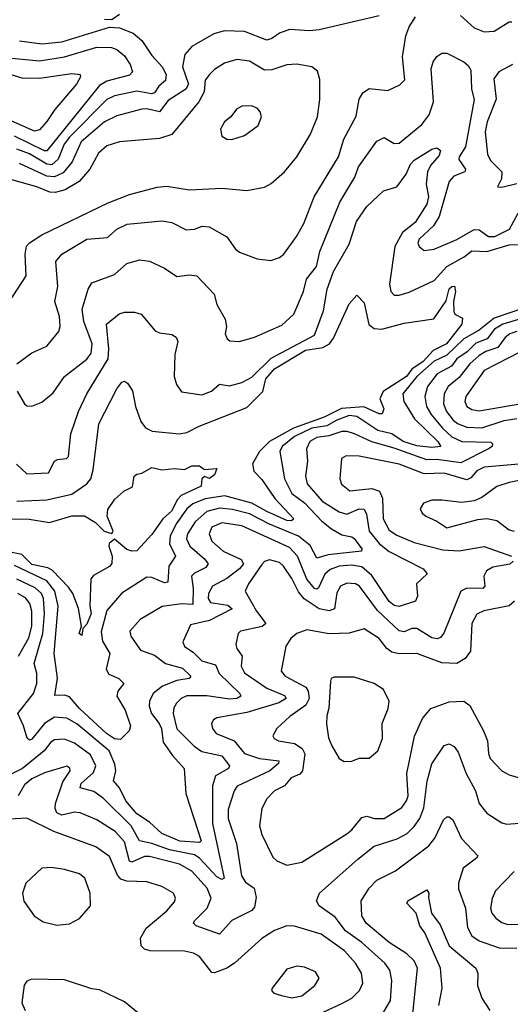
# Model space of a CAD drawing. Extents: x 1552294 to 1694791, y 811929 to 917222.
# Tile 222 of 256: x 1577906 to 1579869, y 881300 to 885244. Entities that reach past the tile are written whole.
import ezdxf

# ---------------------------------------------------------------- set-up
doc = ezdxf.new("R2010")
doc.units = 0

msp = doc.modelspace()

# ---------------------------------------------------------------- linework, layer by layer
at = {"layer": '0CON10XD'}
for points in [[(1577894.2, 883865), (1577955, 883908.9), (1578015, 883936.9), (1578062.2, 883995), (1578068.5, 884015), (1578066, 884055), (1578047.2, 884115), (1578058.4, 884175), (1578050.4, 884275), (1578074.4, 884305), (1578175, 884364.8), (1578257.9, 884372.1), (1578295, 884405.5), (1578336.2, 884425), (1578475, 884438.8), (1578515, 884431.2), (1578571.9, 884401.9), (1578605, 884404.6), (1578636.6, 884416.6), (1578664.4, 884414.4), (1578735, 884374.3), (1578769.4, 884325), (1578785, 884313.1), (1578855.8, 884285.8), (1578911.2, 884278.8), (1578945, 884290.8), (1578962.5, 884305), (1579013.1, 884375), (1579042.4, 884427.6), (1579084.6, 884535), (1579181.3, 884695), (1579203.4, 884765), (1579251.9, 884858.1), (1579264.8, 884925.2), (1579279.3, 884950.7), (1579305, 884968.5), (1579379.1, 884960.9), (1579426.6, 884983.4), (1579447, 885003), (1579437.9, 885095), (1579451.3, 885178.7), (1579464.8, 885215.2), (1579490, 885255)], [(1579345, 885260), (1579105, 885203.4), (1579065, 885199.1), (1578985, 885204.2), (1578945, 885190.5), (1578915, 885168.2), (1578895, 885161.6), (1578805, 885196.5), (1578725, 885199.5), (1578682.5, 885187.5), (1578595, 885136.1), (1578566.9, 885105), (1578557.3, 885055), (1578581, 884985), (1578570.2, 884965), (1578499.6, 884920.4), (1578465, 884874.7), (1578415, 884887.1), (1578395, 884885.7), (1578295, 884859), (1578245, 884834.3), (1578152.3, 884755), (1578116.2, 884675), (1578079.5, 884630.5), (1578045, 884614.1), (1578015, 884617.3), (1577905, 884668.3)], [(1578305.2, 885264.8), (1578275, 885243.8), (1578245, 885245.3)], [(1579670.1, 885260.1), (1579725, 885211.3), (1579765, 885195.2), (1579805, 885197.7), (1579865, 885235.4), (1579875, 885235.6)], [(1577905, 885158.9), (1577995, 885146.7), (1578075, 885155.7), (1578265, 885213.7), (1578305, 885211.3), (1578359.7, 885189.7), (1578395, 885160.9), (1578435, 885100.4), (1578476.2, 885055), (1578491.6, 885025), (1578489.5, 885000.5), (1578462.6, 884977.4), (1578445, 884951.6), (1578433.7, 884946.3), (1578375, 884957.7), (1578285, 884939.3), (1578255, 884924.8), (1578105, 884774), (1578084.7, 884745), (1578059.8, 884685), (1578035, 884663.2), (1578015, 884664.9), (1577945, 884706), (1577895, 884725.8)], [(1577875, 885089.3), (1577985, 885079), (1578085, 885094.5), (1578215, 885133.5), (1578272.9, 885132.9), (1578295, 885124.7), (1578325, 885098.5), (1578348.8, 885065), (1578357.3, 885035), (1578345, 885021.6), (1578255, 884998.3), (1578225, 884980.6), (1578015, 884718.9), (1578005, 884718.4), (1577885, 884777.9)], [(1577865.7, 884115), (1577932.4, 884217.6), (1577928.2, 884305), (1577933.5, 884336.5), (1577945, 884350.4), (1577995, 884381.9), (1578259.5, 884510.5), (1578345, 884544), (1578456.8, 884573.2), (1578495, 884576.6), (1578585, 884561.8), (1578715, 884568.9), (1578815, 884560), (1578885, 884573.3), (1578911.9, 884588.1), (1578965.3, 884634.7), (1579014.5, 884695), (1579069.1, 884785), (1579097.3, 884855), (1579106.4, 884923.6), (1579107.1, 885005), (1579097.4, 885037.4), (1579075, 885055.7), (1579015, 885065.5), (1578975, 885062.5), (1578915, 885042.9), (1578885, 885042.3), (1578825, 885077.3), (1578775, 885084.6), (1578725, 885069.1), (1578685, 885044.5), (1578665, 885024.4), (1578648.8, 885001.2), (1578644.3, 884955), (1578622.8, 884915), (1578515, 884783.8), (1578465, 884768), (1578305, 884754.6), (1578255, 884738.4), (1578221, 884709), (1578187.1, 884645), (1578143.9, 884596.1), (1578087.5, 884562.5), (1578048.1, 884551.9), (1578026.9, 884553.1), (1577975, 884574.8), (1577875, 884602.7)], [(1577896.4, 883756.4), (1577925, 883705.5), (1577935, 883697.9), (1577954.5, 883695.5), (1577995, 883712.5), (1578040.1, 883749.9), (1578084.8, 883815.2), (1578175, 883884.7), (1578192, 883908), (1578195.5, 883945), (1578163, 884035), (1578155.7, 884085), (1578180, 884165), (1578195, 884189.4), (1578285, 884223.3), (1578335, 884267.7), (1578385, 884282.1), (1578425, 884276.4), (1578485, 884248.6), (1578535, 884215.7), (1578585, 884222.2), (1578615, 884217.8), (1578684.5, 884145), (1578695, 884103.8), (1578728.1, 884045), (1578734.2, 884015), (1578728.8, 883985), (1578736.2, 883965), (1578747.3, 883957.3), (1578785, 883954.4), (1578845, 883972.5), (1578955, 884020.9), (1579003.5, 884065), (1579042.2, 884155), (1579053.3, 884205), (1579094.3, 884255), (1579107.6, 884315), (1579186.7, 884513.3), (1579246.9, 884613.1), (1579261.1, 884655), (1579335, 884756.9), (1579365, 884771.4), (1579405, 884747.9), (1579425, 884750), (1579515, 884824), (1579545, 884863.3), (1579561.2, 884915), (1579552.4, 885047.6), (1579560.6, 885075), (1579575, 885096), (1579595, 885110), (1579615, 885109.4), (1579683.8, 885075), (1579700.7, 885060.7), (1579711.8, 885041.8), (1579713.3, 884965), (1579724.2, 884924.2), (1579689.3, 884735), (1579664.1, 884695), (1579663.6, 884683.6), (1579689.6, 884645), (1579687.5, 884635), (1579643.3, 884616.7), (1579625, 884596.2), (1579584.6, 884455), (1579561.4, 884418.6), (1579504.6, 884365), (1579499.4, 884349.4), (1579504.3, 884335), (1579525, 884319.4), (1579565, 884324.5), (1579655, 884363.8), (1579725, 884403), (1579745, 884401.9), (1579782.5, 884375), (1579807.5, 884375), (1579866.1, 884405), (1579900.9, 884469.1)], [(1577795, 885047.4), (1577915, 885011), (1577985, 885010), (1578115, 885028.1), (1578147.5, 885025), (1578149.1, 885015), (1578132.9, 884985), (1578046.4, 884883.6), (1578014.2, 884835.8), (1577985, 884802.5), (1577965, 884797.4), (1577825, 884858.6)], [(1579878.2, 885065), (1579823.3, 885035), (1579802.7, 885007.3), (1579812.4, 884925), (1579776, 884835), (1579768, 884795), (1579777.3, 884705), (1579790.1, 884680.1), (1579835.6, 884635), (1579833.3, 884606.7), (1579817.5, 884575), (1579835, 884572.9), (1579895, 884587.5)], [(1578755, 884764.4), (1578805, 884780.6), (1578860.2, 884819.8), (1578873.3, 884855), (1578868.6, 884875), (1578857.8, 884887.8), (1578835, 884898.5), (1578795, 884897.3), (1578773.3, 884885), (1578750.6, 884855), (1578725.4, 884834.6), (1578709.2, 884805), (1578715, 884777.5), (1578735, 884765.8), (1578755, 884764.4)], [(1577893.2, 883463.2), (1577935, 883424.6), (1578020.9, 883429.1), (1578045.7, 883475), (1578057.7, 883482.3), (1578093.8, 883486.2), (1578101.5, 883495), (1578110.4, 883585), (1578141.9, 883675), (1578174.7, 883745), (1578259.7, 883885), (1578263.2, 883925), (1578253.9, 884025), (1578303.7, 884066.3), (1578325, 884072.5), (1578365, 884072.3), (1578392.5, 884065), (1578447.9, 883997.9), (1578465, 883989.5), (1578515, 883983.1), (1578532.1, 883972.1), (1578538.5, 883955), (1578527.1, 883902.9), (1578524.6, 883815), (1578533.3, 883783.3), (1578553.8, 883753.8), (1578635, 883741.8), (1578673.7, 883756.3), (1578705, 883784.4), (1578745, 883777.8), (1578795, 883790.3), (1578835, 883811.6), (1578912.2, 883887.8), (1579085, 883980), (1579121.9, 884078.1), (1579135.7, 884165), (1579161.2, 884235), (1579224.3, 884345), (1579254.1, 884435), (1579295.5, 884495), (1579361.9, 884558.1), (1579415.3, 884574.7), (1579452, 884625), (1579469.5, 884665), (1579485, 884680.6), (1579555, 884725.3), (1579575, 884730.3), (1579589.9, 884719.9), (1579585, 884699.6), (1579549.7, 884660.3), (1579537.4, 884635), (1579532.9, 884585), (1579541.7, 884535), (1579534.6, 884505), (1579488.5, 884431.5), (1579438.4, 884391.6), (1579407.6, 884335), (1579385.3, 884185), (1579390.8, 884155), (1579405, 884140.8), (1579425, 884140.6), (1579465, 884153.2), (1579565, 884199.7), (1579615.1, 884254.9), (1579685, 884293.9), (1579715, 884317.9), (1579775, 884315.9), (1579865, 884342.6), (1579935.8, 884345)], [(1577895, 883315.9), (1578015, 883321.4), (1578115, 883343.8), (1578175, 883384.6), (1578190.2, 883405), (1578199.7, 883440.3), (1578222.5, 883625), (1578295, 883765.7), (1578315, 883792), (1578325, 883796), (1578337.4, 883787.4), (1578357, 883757), (1578369.1, 883695), (1578390.9, 883635), (1578409.8, 883609.8), (1578436, 883596), (1578544.7, 883585.3), (1578575, 883590.3), (1578623.8, 883616.2), (1578815, 883690), (1578878.9, 883755), (1578891.6, 883805), (1578925, 883845.6), (1579049.3, 883920.7), (1579118.6, 883931.4), (1579145.3, 883945), (1579162.1, 883967.9), (1579225, 884105.6), (1579255, 884140), (1579285, 884110), (1579303.4, 884023.4), (1579325, 884007.5), (1579355, 884004.5), (1579445, 884028.9), (1579563.6, 884046.4), (1579611.9, 884118.1), (1579625, 884166.2), (1579635, 884175.4), (1579646.4, 884176.4), (1579650, 884155), (1579641.9, 884115), (1579642.5, 884075), (1579647.5, 884065), (1579678.3, 884048.3), (1579675.5, 884025), (1579613.6, 883945), (1579561, 883919), (1579520.3, 883875), (1579475.4, 883844.6), (1579453.5, 883815), (1579360.7, 883755), (1579347.4, 883725), (1579362.9, 883685), (1579356, 883665), (1579345, 883664.6), (1579283, 883693), (1579193.1, 883686.9), (1579125, 883652.5), (1579001.8, 883608.2), (1578905, 883554.5), (1578866.2, 883515), (1578837.5, 883465), (1578843.1, 883435), (1578875, 883401.8), (1578926.4, 883326.4), (1579002.5, 883245), (1578993.3, 883236.7), (1578975, 883237.8), (1578895, 883273.8), (1578835, 883307.8), (1578726.8, 883336.8), (1578647.7, 883325), (1578599.3, 883305), (1578575, 883284.4), (1578531.7, 883225), (1578508.8, 883175), (1578506, 883145), (1578529.5, 883095), (1578502.3, 883055), (1578499.5, 882990.5), (1578485, 882988.2), (1578435, 883010), (1578415, 883011.2), (1578315, 882946.5), (1578255, 882877.3), (1578232, 882792), (1578238.1, 882755), (1578267.2, 882705), (1578252.1, 882642.1), (1578262.4, 882622.4), (1578302.5, 882605), (1578322.5, 882585), (1578298.5, 882555), (1578294.5, 882535), (1578328, 882478), (1578349.7, 882415), (1578343.9, 882395), (1578309.7, 882360.3), (1578285, 882363.8), (1578253.4, 882385), (1578145.6, 882485), (1578105, 882531.8), (1578085, 882537.9), (1578046.9, 882536.9), (1578057, 882607), (1578044, 882705), (1578059.9, 882895), (1578047, 882955), (1578015, 882996.4), (1577885, 883058)], [(1579985, 884110.2), (1579805, 884048.2), (1579745, 884000.6), (1579683.8, 883965), (1579615, 883900), (1579565, 883876.2), (1579495.7, 883815), (1579438.9, 883745), (1579443.3, 883715), (1579485.7, 883645), (1579578.6, 883555), (1579590.9, 883535), (1579555, 883530.8), (1579495, 883537.7), (1579440.9, 883555), (1579394.5, 883584.5), (1579338.6, 883598.6), (1579255, 883654.1), (1579225, 883658), (1579175, 883639.9), (1579135, 883617.3), (1579075, 883607.7), (1579005.2, 883575), (1578956.2, 883535), (1578946.8, 883515), (1578965.2, 883405), (1578995, 883346.2), (1579045, 883309.2), (1579115.4, 883235.4), (1579154.3, 883204.3), (1579195, 883180.2), (1579235, 883173), (1579245, 883165.3), (1579275.7, 883125), (1579274.3, 883115), (1579140, 883100), (1579095, 883086.8), (1579068.4, 883138.4), (1579021.6, 883175), (1578905, 883222.9), (1578825, 883264.3), (1578757.3, 883282.7), (1578705, 883287.4), (1578655, 883273.5), (1578608, 883232), (1578578, 883185), (1578574.1, 883164.1), (1578586.4, 883135), (1578645.7, 883085), (1578660.8, 883065), (1578650.8, 883049.2), (1578605, 883027.6), (1578593.8, 883015), (1578600.1, 882965), (1578598.6, 882901.4), (1578555, 882904.2), (1578476.5, 882893.5), (1578388.3, 882841.7), (1578347.1, 882795), (1578351.2, 882775), (1578389.2, 882719.2), (1578445, 882698.4), (1578488.9, 882665), (1578557.1, 882647.1), (1578591.5, 882615), (1578584.6, 882605.4), (1578535, 882597.3), (1578477.8, 882575), (1578440, 882545), (1578425.7, 882515), (1578424.4, 882495), (1578433, 882465), (1578464.8, 882425), (1578473, 882405), (1578480.1, 882350.1), (1578517.1, 882297.1)], [(1579925, 884049.9), (1579838.9, 884025), (1579805.4, 884004.6), (1579777.1, 883965), (1579731.1, 883948.9), (1579696, 883914), (1579654.8, 883885.2), (1579633.8, 883856.2), (1579576.2, 883825), (1579538.1, 883775), (1579527, 883735), (1579534.1, 883695), (1579552.4, 883662.4), (1579598, 883608), (1579635, 883573.4), (1579675, 883554.3), (1579791.2, 883551.2), (1579798.2, 883545), (1579796.4, 883535), (1579782.5, 883525), (1579671.1, 883468.9), (1579575, 883482.4), (1579535, 883480.7), (1579405, 883528.3), (1579315, 883552.6), (1579245.4, 883585.4), (1579216, 883595), (1579195, 883594.5), (1579142.6, 883577.4), (1579095, 883569.8), (1579067.6, 883555), (1579053.1, 883525), (1579057.5, 883475), (1579050, 883415), (1579055.7, 883385), (1579115.8, 883315), (1579185, 883272.8), (1579215, 883263.2), (1579265, 883285.2), (1579285, 883284), (1579293.8, 883263.8), (1579304.8, 883195), (1579345.1, 883145.1), (1579385, 883113.5), (1579520, 883045), (1579535.8, 883025), (1579494.4, 882985), (1579497.8, 882935), (1579490, 882915), (1579425, 882894), (1579405, 882897.9), (1579385, 882913.9), (1579315, 883018), (1579275, 883052), (1579235, 883059.6), (1579185, 883054.6), (1579148.3, 883041.7), (1579126.7, 883023.3), (1579101.9, 882968.1), (1579095, 882962.6), (1579085, 882965.7), (1579055, 883003.6), (1579018.3, 883095), (1578985, 883129.6), (1578795, 883217.3), (1578715, 883229), (1578675, 883211.3), (1578663.6, 883185), (1578675.4, 883155), (1578720.8, 883115), (1578792.4, 883082.4), (1578801.9, 883065), (1578786, 883045), (1578735, 883005.2), (1578677.3, 882975), (1578661.9, 882945), (1578660, 882925), (1578670.1, 882910.1), (1578738.5, 882898.5), (1578755.7, 882884.3), (1578665, 882837.6), (1578590.2, 882819.8), (1578558.6, 882751.4), (1578565, 882732.9), (1578600.1, 882710.1), (1578635, 882676.5), (1578689.5, 882659.5), (1578704.8, 882625), (1578787.3, 882545), (1578791.1, 882535), (1578774.3, 882525.7), (1578745, 882522.7), (1578655, 882536.3), (1578575, 882535.2), (1578552.7, 882525), (1578533.4, 882506.6), (1578522.8, 882487.2), (1578519.8, 882465), (1578535, 882403.8), (1578604.6, 882334.6), (1578635, 882313.1), (1578715, 882295.7), (1578745.4, 882255), (1578741.2, 882245), (1578689.4, 882215), (1578678.2, 882175), (1578678.2, 882025), (1578724, 881806), (1578715, 881800), (1578695, 881811), (1578625, 881886.2), (1578605, 881899.5), (1578505, 881918.8), (1578435, 881944.4), (1578385, 881954.7), (1578352.3, 882015), (1578241.2, 882125), (1578202.4, 882152.4), (1578147.5, 882167.5), (1578151.9, 882185), (1578201.5, 882228.5), (1578210.4, 882255), (1578189.3, 882299.3), (1578125, 882345.6), (1578085, 882361.8), (1578045, 882360), (1578030.2, 882349.8), (1578004.5, 882315.5), (1577917.7, 882245), (1577875, 882222.8)], [(1579895, 883994.4), (1579867.7, 883985), (1579848.5, 883971.5), (1579819.3, 883930.7), (1579771.8, 883915), (1579745, 883899.4), (1579707.6, 883865), (1579665, 883810.4), (1579621, 883775), (1579604.4, 883745), (1579602.3, 883705), (1579613.2, 883675), (1579640.3, 883640.3), (1579660.7, 883625), (1579695, 883611.6), (1579755, 883608.7), (1579845, 883638), (1579895, 883647)], [(1579905, 883911.2), (1579765, 883839.3), (1579691.6, 883735), (1579686.8, 883715), (1579695.5, 883695), (1579715, 883683.2), (1579745, 883677.7), (1579915, 883706)], [(1579933.9, 883466.1), (1579765, 883451), (1579735, 883436.5), (1579711.6, 883408.4), (1579695, 883401), (1579605, 883428), (1579525, 883425.5), (1579425, 883463.7), (1579264.1, 883495.9), (1579212.9, 883497.1), (1579193.5, 883486.5), (1579186.5, 883405), (1579194, 883384), (1579226.7, 883356.7), (1579315, 883366.4), (1579345.4, 883355.4), (1579357.1, 883327.1), (1579360.2, 883245), (1579385, 883199.2), (1579415, 883179.1), (1579485, 883150.4), (1579599.3, 883120.7), (1579665, 883116), (1579765, 883133.5), (1579873.8, 883095)], [(1577825, 883244.5), (1577943.9, 883243.9), (1578025, 883229.8), (1578115, 883256.5), (1578165, 883257.3), (1578209.4, 883229.4), (1578243.8, 883195), (1578274.5, 883185.5), (1578280, 883195), (1578256.2, 883255), (1578258.3, 883281.7), (1578286.8, 883323.2), (1578323.3, 883355), (1578357.3, 883372.7), (1578364.4, 883415), (1578375, 883424), (1578395, 883427.5), (1578435, 883450), (1578475, 883441.2), (1578525, 883445.8), (1578565, 883442), (1578595, 883457.1), (1578625, 883456.7), (1578645, 883442.5), (1578695, 883446.7), (1578685, 883421.4), (1578665, 883405.6), (1578645, 883414), (1578634.6, 883405.4), (1578632.5, 883375), (1578552.3, 883337.7), (1578537.8, 883322.2), (1578512.9, 883275), (1578479.2, 883245), (1578435, 883181.8), (1578375, 883116.5), (1578355, 883115.4), (1578335, 883122.5), (1578285, 883163.8), (1578263.7, 883146.3), (1578262.2, 883135), (1578275.8, 883095), (1578275, 883066.2), (1578265, 883053.4), (1578201.7, 883018.3), (1578191.1, 883005), (1578186.6, 882895), (1578191.5, 882865), (1578175, 882822.9), (1578158.8, 882805), (1578155, 882777.5), (1578143.6, 882785), (1578152.9, 882815), (1578141.8, 882885), (1578118.9, 882945), (1578101.3, 882971.3), (1578037.8, 883037.8), (1578018.3, 883048.3), (1577955, 883061.5), (1577915, 883101.2), (1577862.3, 883112.3)], [(1580005, 883418.3), (1579865, 883389.8), (1579815, 883374.1), (1579755, 883329.6), (1579725, 883316.2), (1579675, 883309.5), (1579595, 883320), (1579555, 883318.9), (1579522.2, 883307.8), (1579508.8, 883285), (1579517, 883267), (1579531.2, 883255), (1579575, 883235.4), (1579615, 883208), (1579738.6, 883241.4), (1579774.6, 883245.4), (1579815, 883238), (1579865, 883200.4), (1579884.7, 883194.7)], [(1579880.6, 883075), (1579867.1, 883062.9), (1579799, 883051), (1579774, 883036), (1579763.3, 883015), (1579766.7, 882975), (1579758.6, 882965), (1579695, 882966.9), (1579671.3, 882955), (1579602.7, 882787.3), (1579590, 882770), (1579575.9, 882764.1), (1579555, 882768.1), (1579495, 882805.6), (1579475, 882804.8), (1579445, 882792.4), (1579425, 882796.6), (1579337.9, 882877.9), (1579265.3, 882975), (1579249.4, 882985), (1579215, 882987.6), (1579190, 882975), (1579175, 882948.8), (1579165.2, 882884.8), (1579145, 882876.1), (1579105, 882884.8), (1579044.2, 882924.2), (1579021.7, 882951.7), (1578994.4, 883005.6), (1578962.2, 883055), (1578945, 883069.6), (1578905, 883080.7), (1578886, 883074), (1578875, 883062.2), (1578821.4, 882985), (1578808.4, 882955), (1578853.7, 882875), (1578891.5, 882825), (1578876.8, 882813.2), (1578789.2, 882795), (1578780.6, 882785), (1578771.3, 882741.3), (1578774.4, 882725), (1578795.9, 882695), (1578791.6, 882655), (1578805, 882627.5), (1578895, 882566.3), (1578965, 882537.7), (1578971.8, 882525), (1578942.8, 882507.2), (1578815, 882469.2), (1578695, 882447.9), (1578680.9, 882439.1), (1578673.6, 882425), (1578677.3, 882405), (1578692.7, 882385), (1578764.9, 882354.9), (1578805, 882304.4), (1578865, 882285.2), (1578942.5, 882275), (1578941.8, 882265), (1578907.4, 882235), (1578776.2, 882173.8), (1578764.1, 882155), (1578739.9, 882080.1), (1578739.7, 882045), (1578773.7, 881943.7), (1578793.6, 881815), (1578809.8, 881789.8), (1578844.8, 881764.8), (1578852, 881728), (1578845, 881688.8), (1578835, 881675.6), (1578755, 881635.9), (1578705, 881581.5), (1578612.5, 881615), (1578602.2, 881625), (1578605.5, 881635), (1578656.3, 881685), (1578672, 881725), (1578655.6, 881765), (1578595, 881833.1), (1578545, 881862), (1578425, 881892), (1578405, 881891.8), (1578355, 881869.8), (1578345, 881873.1), (1578325, 881950.4), (1578288, 881992), (1578215, 882038.6), (1578147.7, 882067.7), (1578125, 882070.2), (1578075, 882057.6), (1578055, 882066.6), (1578047.9, 882085), (1578049.8, 882105), (1578078.5, 882191.5), (1578107.7, 882235), (1578106.6, 882246.6), (1578095, 882254.4), (1578005, 882226.8), (1577955, 882203.8), (1577925, 882178.8), (1577899.4, 882135)], [(1578517.1, 882297.1), (1578563.6, 882245), (1578570.4, 882145), (1578632, 881955), (1578625, 881948.8), (1578546.7, 881953.3), (1578474.5, 881984.5), (1578425, 882029.8), (1578375, 882063.1), (1578330.7, 882115), (1578305, 882167.5), (1578280.9, 882195), (1578290.4, 882235), (1578287.4, 882262.6), (1578264.4, 882315), (1578135, 882424), (1578095, 882446.5), (1578045, 882450.6), (1578004.9, 882425.1), (1577955, 882362.7), (1577945, 882358.1), (1577936.1, 882366.1), (1577922, 882415), (1577898.1, 882465), (1577961.3, 882545), (1577974.8, 882585.2), (1577975.1, 882625.1), (1577964.3, 882665.7), (1577998.9, 882785), (1578005.1, 882864.9), (1578001.8, 882925), (1577992.8, 882945), (1577967.7, 882967.7), (1577895, 883003)], [(1577900.7, 882695), (1577942.4, 882767.6), (1577954.6, 882815), (1577954.3, 882875), (1577947.1, 882905), (1577928.9, 882928.9), (1577898.5, 882945)], [(1579885.3, 882915), (1579865, 882895.9), (1579763.2, 882876.8), (1579735, 882863.1), (1579714.7, 882825), (1579709.2, 882715), (1579688, 882685), (1579655, 882664.8), (1579595, 882667.4), (1579495, 882704.7), (1579425, 882703.7), (1579395, 882710), (1579374.8, 882724.8), (1579345, 882766), (1579285, 882803.6), (1579225, 882787.4), (1579145, 882784.7), (1579055, 882799.6), (1579015, 882785.5), (1578990.5, 882765), (1578970.5, 882735), (1578952.7, 882635), (1578968.9, 882615), (1579050.4, 882570.4), (1579060.2, 882555), (1579064.5, 882525), (1579051, 882499), (1578987.3, 882452.7), (1578935.6, 882405), (1578919.2, 882375), (1578924, 882365), (1578942, 882355), (1579005, 882344.8), (1579036.5, 882325), (1579046.8, 882303.2), (1579037.5, 882235), (1579027.5, 882222.5), (1578992.9, 882207.1), (1578965.1, 882174.9), (1578925.2, 882154.8), (1578895, 882123.3), (1578875.3, 882085), (1578865.9, 882015), (1578875, 881980), (1578919.4, 881889.4), (1578934.6, 881874.6), (1578975, 881856.9), (1579035, 881870), (1579215, 881982.9), (1579235, 881998.5), (1579275, 882048.9), (1579295, 882053.4), (1579325.9, 882044.1), (1579365, 882044.7), (1579435, 882088.8), (1579454.1, 882115), (1579460, 882135), (1579455.6, 882225), (1579486.1, 882373.9), (1579518, 882445), (1579550.5, 882485), (1579625, 882511.8), (1579683.3, 882515), (1579707.3, 882497.3), (1579762, 882395), (1579777.5, 882355), (1579781.5, 882305), (1579789.1, 882285), (1579834.7, 882234.7), (1579865, 882219.4), (1579945.4, 882195.4)], [(1579205, 882272.5), (1579235, 882274.2), (1579265, 882285.8), (1579305, 882286), (1579338.6, 882315), (1579357.1, 882365), (1579356.7, 882425), (1579380, 882485), (1579384.4, 882515), (1579361.1, 882561.1), (1579325, 882585.5), (1579245, 882610), (1579165, 882610.5), (1579152.9, 882605), (1579149.4, 882595), (1579143.3, 882486.7), (1579135.4, 882455), (1579133.6, 882423.6), (1579142.3, 882367.7), (1579154.4, 882335), (1579184.5, 882284.5), (1579205, 882272.5)], [(1579335.9, 881224.1), (1579389.2, 881315), (1579395.3, 881395), (1579386.5, 881436.5), (1579366.7, 881465), (1579275, 881547.8), (1579209.6, 881595), (1579169, 881649), (1579104.8, 881694.8), (1579093.8, 881715), (1579105.5, 881745), (1579258.5, 881881.5), (1579325, 881933.9), (1579417, 881963), (1579456.1, 881985), (1579485, 882011.8), (1579506.5, 882045), (1579522.6, 882087.4), (1579535.9, 882194.1), (1579555, 882262.9), (1579605, 882337.1), (1579625, 882343.3), (1579645, 882332.9), (1579660.1, 882310.1), (1579692, 882225), (1579729.2, 882155), (1579745, 882104.4), (1579775, 882065.5), (1579835, 882027.5), (1579855, 882021.5), (1579905, 882025.3)], [(1579085, 881253.2), (1579195, 881302.8), (1579235.2, 881324.8), (1579266.2, 881355), (1579278.9, 881385), (1579273.9, 881425), (1579250.3, 881465), (1579205.9, 881515), (1579111.8, 881581.8), (1579005, 881613.2), (1578975, 881614.6), (1578925, 881596.1), (1578875, 881563.6), (1578765, 881464.6), (1578735, 881445.6), (1578685, 881425.7), (1578675, 881427.8), (1578625, 881491.8), (1578601.2, 881505), (1578565, 881513.6), (1578427.5, 881515), (1578405, 881521.1), (1578391.9, 881535), (1578390, 881565), (1578412.1, 881605), (1578494.6, 881675), (1578525, 881710), (1578529.5, 881725), (1578521.4, 881745), (1578475, 881772.7), (1578415, 881791.1), (1578335, 881794), (1578311.3, 881801.3), (1578297.7, 881817.7), (1578265, 881892.1), (1578211.2, 881931.2), (1578042.5, 881992.5), (1577935, 882045.5), (1577865, 882041.9)], [(1579477, 881235), (1579497.6, 881445), (1579484, 881474), (1579455, 881502.5), (1579385, 881547.1), (1579292.9, 881625), (1579274.6, 881655), (1579271.8, 881715), (1579304.6, 881765), (1579335, 881797.1), (1579410, 881835), (1579543.2, 881935), (1579566.5, 881965), (1579601.3, 882038.7), (1579615, 882050.6), (1579625, 882050.6), (1579638.7, 882038.7), (1579674.2, 881964.2), (1579738.6, 881895), (1579734.3, 881885), (1579680.5, 881845), (1579661.8, 881785), (1579662.4, 881762.4), (1579689.7, 881685), (1579698.3, 881608.3), (1579714.8, 881574.8), (1579745, 881553.8), (1579825, 881526.2), (1579895.7, 881525.7)], [(1578055, 881617.1), (1578105, 881623.1), (1578145.5, 881644.5), (1578188.8, 881695), (1578188.6, 881745), (1578166.7, 881805), (1578145, 881822.5), (1578085, 881840.4), (1578031.8, 881848.2), (1577995, 881845.6), (1577930.9, 881785), (1577917.9, 881745), (1577922.8, 881712.8), (1577964.2, 881655), (1578000.2, 881630.2), (1578055, 881617.1)], [(1579885, 881832.2), (1579809.6, 881755), (1579796.3, 881723.7), (1579790, 881685), (1579795.4, 881665.4), (1579810.6, 881645), (1579835, 881627.9), (1579855, 881621.3), (1579955, 881618.3)], [(1579582.8, 881295), (1579595.8, 881365), (1579589.7, 881445), (1579526.9, 881586.9), (1579507, 881615), (1579492.4, 881665), (1579455.5, 881705), (1579459.2, 881715), (1579535, 881759.1), (1579542.5, 881745), (1579541.4, 881728.6), (1579553.2, 881665), (1579588.1, 881618.1), (1579624, 881535), (1579730.6, 881445), (1579738.9, 881425), (1579738.2, 881375), (1579755.3, 881325.3), (1579787.5, 881275)], [(1578995, 881326.7), (1579035, 881334.7), (1579086.7, 881375), (1579104.4, 881405), (1579090, 881430), (1579045, 881448.9), (1579015, 881453.3), (1578975, 881441.4), (1578916, 881365), (1578914, 881355), (1578923.3, 881345), (1578953.3, 881335), (1578995, 881326.7)], [(1578378, 881268), (1578325, 881310), (1578225, 881358), (1578195, 881362.5), (1578085, 881398.6), (1577955, 881401.2), (1577935, 881392.5), (1577923.6, 881376.4), (1577914.3, 881305.7), (1577927.5, 881275)]]:
    msp.add_lwpolyline(points, dxfattribs=at)

doc.saveas('drawing.dxf')
